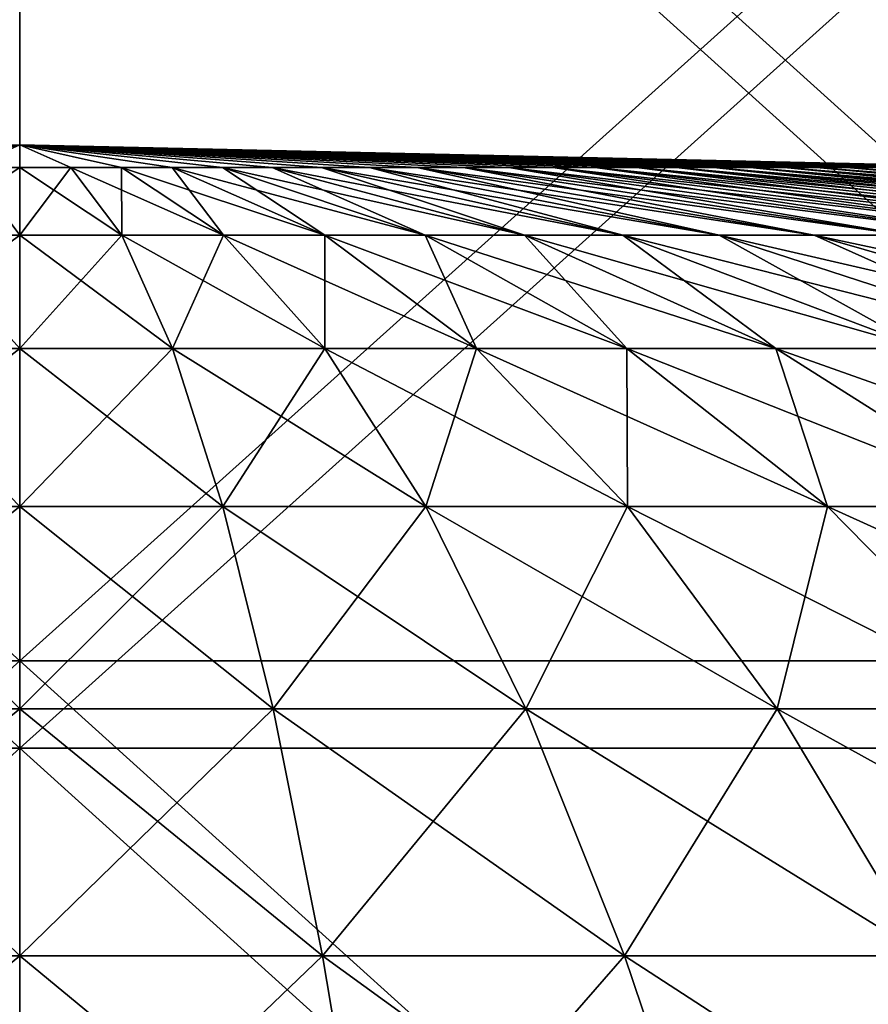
# Model space of a CAD drawing. Header units: millimetres. Extents: x -125 to 125, y 3898 to 4025.
# Tile 236 of 256: x 0 to 2.83, y 4006.53 to 4009.82. Entities that reach past the tile are written whole.
import ezdxf

# ---------------------------------------------------------------- set-up
doc = ezdxf.new("R2010")
doc.units = ezdxf.units.MM
doc.header["$LTSCALE"] = 2.2935
for name, color, linetype in [('2', 7, 'CONTINUOUS'), ('3', 7, 'CONTINUOUS'), ('4', 7, 'CONTINUOUS'), ('5', 7, 'CONTINUOUS'), ('6', 7, 'CONTINUOUS'), ('7', 7, 'CONTINUOUS')]:
    doc.layers.add(name, color=color, linetype=linetype)

msp = doc.modelspace()

# ---------------------------------------------------------------- linework, layer by layer
at = {"layer": '2', "color": 36, "linetype": 'Continuous', "true_color": 0x833d1e}
for points in [[(-4.8585, 4007.3854, 123.6573), (0, 4007.3854, 123.7527), (-4.8799, 4011.7709, 124.2022), (-4.8585, 4007.3854, 123.6573)], [(-4.8799, 4011.7709, 124.2022), (0, 4007.3854, 123.7527), (0, 4011.7709, 124.298), (-4.8799, 4011.7709, 124.2022)], [(0, 4007.3854, 123.7527), (4.8585, 4007.3854, 123.6573), (0, 4011.7709, 124.298), (0, 4007.3854, 123.7527)], [(0, 4011.7709, 124.298), (4.8585, 4007.3854, 123.6573), (4.8799, 4011.7709, 124.2022), (0, 4011.7709, 124.298)], [(-4.831, 4003.022, 122.9578), (0, 4003.022, 123.0527), (-4.8585, 4007.3854, 123.6573), (-4.831, 4003.022, 122.9578)], [(-4.8585, 4007.3854, 123.6573), (0, 4003.022, 123.0527), (0, 4007.3854, 123.7527), (-4.8585, 4007.3854, 123.6573)], [(0, 4003.022, 123.0527), (4.831, 4003.022, 122.9578), (0, 4007.3854, 123.7527), (0, 4003.022, 123.0527)], [(0, 4007.3854, 123.7527), (4.831, 4003.022, 122.9578), (4.8585, 4007.3854, 123.6573), (0, 4007.3854, 123.7527)]]:
    msp.add_3dface(points, dxfattribs=at)
at = {"layer": '3', "color": 36, "linetype": 'Continuous', "true_color": 0x833d1e}
for points in [[(0, 4011.7709, -124.298), (-4.8585, 4007.3854, -123.6573), (-4.8799, 4011.7709, -124.2022), (0, 4011.7709, -124.298)], [(0, 4007.3854, -123.7527), (-4.8585, 4007.3854, -123.6573), (0, 4011.7709, -124.298), (0, 4007.3854, -123.7527)], [(4.8585, 4007.3854, -123.6573), (0, 4007.3854, -123.7527), (4.8799, 4011.7709, -124.2022), (4.8585, 4007.3854, -123.6573)], [(4.8799, 4011.7709, -124.2022), (0, 4007.3854, -123.7527), (0, 4011.7709, -124.298), (4.8799, 4011.7709, -124.2022)], [(0, 4007.3854, -123.7527), (-4.831, 4003.022, -122.9578), (-4.8585, 4007.3854, -123.6573), (0, 4007.3854, -123.7527)], [(0, 4003.022, -123.0527), (-4.831, 4003.022, -122.9578), (0, 4007.3854, -123.7527), (0, 4003.022, -123.0527)], [(4.831, 4003.022, -122.9578), (0, 4003.022, -123.0527), (4.8585, 4007.3854, -123.6573), (4.831, 4003.022, -122.9578)], [(4.8585, 4007.3854, -123.6573), (0, 4003.022, -123.0527), (0, 4007.3854, -123.7527), (4.8585, 4007.3854, -123.6573)]]:
    msp.add_3dface(points, dxfattribs=at)
at = {"layer": '4', "color": 36, "linetype": 'Continuous', "true_color": 0x833d1e}
for points in [[(-4.7808, 4007.6769, -121.6801), (0, 4007.6769, -121.774), (-4.8019, 4011.9898, -122.2157), (-4.7808, 4007.6769, -121.6801)], [(-4.8019, 4011.9898, -122.2157), (0, 4007.6769, -121.774), (0, 4011.9898, -122.31), (-4.8019, 4011.9898, -122.2157)], [(0, 4007.6769, -121.774), (4.7808, 4007.6769, -121.6801), (0, 4011.9898, -122.31), (0, 4007.6769, -121.774)], [(0, 4011.9898, -122.31), (4.7808, 4007.6769, -121.6801), (4.8019, 4011.9898, -122.2157), (0, 4011.9898, -122.31)], [(-4.7538, 4003.3856, -120.9926), (0, 4003.3856, -121.086), (-4.7808, 4007.6769, -121.6801), (-4.7538, 4003.3856, -120.9926)], [(-4.7808, 4007.6769, -121.6801), (0, 4003.3856, -121.086), (0, 4007.6769, -121.774), (-4.7808, 4007.6769, -121.6801)], [(0, 4003.3856, -121.086), (4.7538, 4003.3856, -120.9926), (0, 4007.6769, -121.774), (0, 4003.3856, -121.086)], [(0, 4007.6769, -121.774), (4.7538, 4003.3856, -120.9926), (4.7808, 4007.6769, -121.6801), (0, 4007.6769, -121.774)]]:
    msp.add_3dface(points, dxfattribs=at)
at = {"layer": '5', "color": 36, "linetype": 'Continuous', "true_color": 0x833d1e}
for points in [[(0, 4011.9898, 122.31), (-4.7808, 4007.6769, 121.6801), (-4.8019, 4011.9898, 122.2157), (0, 4011.9898, 122.31)], [(0, 4007.6769, 121.774), (-4.7808, 4007.6769, 121.6801), (0, 4011.9898, 122.31), (0, 4007.6769, 121.774)], [(4.7808, 4007.6769, 121.6801), (0, 4007.6769, 121.774), (4.8019, 4011.9898, 122.2157), (4.7808, 4007.6769, 121.6801)], [(4.8019, 4011.9898, 122.2157), (0, 4007.6769, 121.774), (0, 4011.9898, 122.31), (4.8019, 4011.9898, 122.2157)], [(0, 4007.6769, 121.774), (-4.7538, 4003.3856, 120.9926), (-4.7808, 4007.6769, 121.6801), (0, 4007.6769, 121.774)], [(0, 4003.3856, 121.086), (-4.7538, 4003.3856, 120.9926), (0, 4007.6769, 121.774), (0, 4003.3856, 121.086)], [(4.7538, 4003.3856, 120.9926), (0, 4003.3856, 121.086), (4.7808, 4007.6769, 121.6801), (4.7538, 4003.3856, 120.9926)], [(4.7808, 4007.6769, 121.6801), (0, 4003.3856, 121.086), (0, 4007.6769, 121.774), (4.7808, 4007.6769, 121.6801)]]:
    msp.add_3dface(points, dxfattribs=at)
at = {"layer": '6', "color": 7, "linetype": 'Continuous', "true_color": 0xe0f2ff}
for points in [[(-3.3605, 4009.3245, 0.1704), (0, 4009.4), (-3.3649, 4009.3245), (-3.3605, 4009.3245, 0.1704)], [(-3.3476, 4009.3245, 0.3404), (0, 4009.4), (-3.3605, 4009.3245, 0.1704), (-3.3476, 4009.3245, 0.3404)], [(-3.3261, 4009.3245, 0.5095), (0, 4009.4), (-3.3476, 4009.3245, 0.3404), (-3.3261, 4009.3245, 0.5095)], [(-3.296, 4009.3245, 0.6773), (0, 4009.4), (-3.3261, 4009.3245, 0.5095), (-3.296, 4009.3245, 0.6773)], [(-3.2574, 4009.3245, 0.8434), (0, 4009.4), (-3.296, 4009.3245, 0.6773), (-3.2574, 4009.3245, 0.8434)], [(-3.2105, 4009.3245, 1.0073), (0, 4009.4), (-3.2574, 4009.3245, 0.8434), (-3.2105, 4009.3245, 1.0073)], [(-3.1554, 4009.3245, 1.1686), (0, 4009.4), (-3.2105, 4009.3245, 1.0073), (-3.1554, 4009.3245, 1.1686)], [(-3.0922, 4009.3245, 1.327), (0, 4009.4), (-3.1554, 4009.3245, 1.1686), (-3.0922, 4009.3245, 1.327)], [(-3.021, 4009.3245, 1.4819), (0, 4009.4), (-3.0922, 4009.3245, 1.327), (-3.021, 4009.3245, 1.4819)], [(-2.9421, 4009.3245, 1.633), (0, 4009.4), (-3.021, 4009.3245, 1.4819), (-2.9421, 4009.3245, 1.633)], [(-2.8556, 4009.3245, 1.7799), (0, 4009.4), (-2.9421, 4009.3245, 1.633), (-2.8556, 4009.3245, 1.7799)], [(-2.7618, 4009.3245, 1.9222), (0, 4009.4), (-2.8556, 4009.3245, 1.7799), (-2.7618, 4009.3245, 1.9222)], [(-2.6609, 4009.3245, 2.0597), (0, 4009.4), (-2.7618, 4009.3245, 1.9222), (-2.6609, 4009.3245, 2.0597)], [(-2.5531, 4009.3245, 2.1918), (0, 4009.4), (-2.6609, 4009.3245, 2.0597), (-2.5531, 4009.3245, 2.1918)], [(-2.4388, 4009.3245, 2.3183), (0, 4009.4), (-2.5531, 4009.3245, 2.1918), (-2.4388, 4009.3245, 2.3183)], [(-2.3183, 4009.3245, 2.4388), (0, 4009.4), (-2.4388, 4009.3245, 2.3183), (-2.3183, 4009.3245, 2.4388)], [(-2.1918, 4009.3245, 2.5531), (0, 4009.4), (-2.3183, 4009.3245, 2.4388), (-2.1918, 4009.3245, 2.5531)], [(-2.0597, 4009.3245, 2.6609), (0, 4009.4), (-2.1918, 4009.3245, 2.5531), (-2.0597, 4009.3245, 2.6609)], [(-1.9222, 4009.3245, 2.7618), (0, 4009.4), (-2.0597, 4009.3245, 2.6609), (-1.9222, 4009.3245, 2.7618)], [(-1.7799, 4009.3245, 2.8556), (0, 4009.4), (-1.9222, 4009.3245, 2.7618), (-1.7799, 4009.3245, 2.8556)], [(-1.633, 4009.3245, 2.9421), (0, 4009.4), (-1.7799, 4009.3245, 2.8556), (-1.633, 4009.3245, 2.9421)], [(-1.4819, 4009.3245, 3.021), (0, 4009.4), (-1.633, 4009.3245, 2.9421), (-1.4819, 4009.3245, 3.021)], [(-1.327, 4009.3245, 3.0922), (0, 4009.4), (-1.4819, 4009.3245, 3.021), (-1.327, 4009.3245, 3.0922)], [(-1.1686, 4009.3245, 3.1554), (0, 4009.4), (-1.327, 4009.3245, 3.0922), (-1.1686, 4009.3245, 3.1554)], [(-1.0073, 4009.3245, 3.2105), (0, 4009.4), (-1.1686, 4009.3245, 3.1554), (-1.0073, 4009.3245, 3.2105)], [(-0.8434, 4009.3245, 3.2574), (0, 4009.4), (-1.0073, 4009.3245, 3.2105), (-0.8434, 4009.3245, 3.2574)], [(-0.6773, 4009.3245, 3.296), (0, 4009.4), (-0.8434, 4009.3245, 3.2574), (-0.6773, 4009.3245, 3.296)], [(-0.5095, 4009.3245, 3.3261), (0, 4009.4), (-0.6773, 4009.3245, 3.296), (-0.5095, 4009.3245, 3.3261)], [(-0.3404, 4009.3245, 3.3476), (0, 4009.4), (-0.5095, 4009.3245, 3.3261), (-0.3404, 4009.3245, 3.3476)], [(-0.1704, 4009.3245, 3.3605), (0, 4009.4), (-0.3404, 4009.3245, 3.3476), (-0.1704, 4009.3245, 3.3605)], [(0, 4009.3245, 3.3649), (0, 4009.4), (-0.1704, 4009.3245, 3.3605), (0, 4009.3245, 3.3649)], [(3.3649, 4009.3245), (0, 4009.4), (3.3605, 4009.3245, 0.1704), (3.3649, 4009.3245)], [(3.3605, 4009.3245, 0.1704), (0, 4009.4), (3.3476, 4009.3245, 0.3404), (3.3605, 4009.3245, 0.1704)], [(3.3476, 4009.3245, 0.3404), (0, 4009.4), (3.3261, 4009.3245, 0.5095), (3.3476, 4009.3245, 0.3404)], [(3.3261, 4009.3245, 0.5095), (0, 4009.4), (3.296, 4009.3245, 0.6773), (3.3261, 4009.3245, 0.5095)], [(3.296, 4009.3245, 0.6773), (0, 4009.4), (3.2574, 4009.3245, 0.8434), (3.296, 4009.3245, 0.6773)], [(3.2574, 4009.3245, 0.8434), (0, 4009.4), (3.2105, 4009.3245, 1.0073), (3.2574, 4009.3245, 0.8434)], [(3.2105, 4009.3245, 1.0073), (0, 4009.4), (3.1554, 4009.3245, 1.1686), (3.2105, 4009.3245, 1.0073)], [(3.1554, 4009.3245, 1.1686), (0, 4009.4), (3.0922, 4009.3245, 1.327), (3.1554, 4009.3245, 1.1686)], [(3.0922, 4009.3245, 1.327), (0, 4009.4), (3.021, 4009.3245, 1.4819), (3.0922, 4009.3245, 1.327)], [(3.021, 4009.3245, 1.4819), (0, 4009.4), (2.9421, 4009.3245, 1.633), (3.021, 4009.3245, 1.4819)], [(2.9421, 4009.3245, 1.633), (0, 4009.4), (2.8556, 4009.3245, 1.7799), (2.9421, 4009.3245, 1.633)], [(2.8556, 4009.3245, 1.7799), (0, 4009.4), (2.7618, 4009.3245, 1.9222), (2.8556, 4009.3245, 1.7799)], [(2.7618, 4009.3245, 1.9222), (0, 4009.4), (2.6609, 4009.3245, 2.0597), (2.7618, 4009.3245, 1.9222)], [(2.6609, 4009.3245, 2.0597), (0, 4009.4), (2.5531, 4009.3245, 2.1918), (2.6609, 4009.3245, 2.0597)], [(2.5531, 4009.3245, 2.1918), (0, 4009.4), (2.4388, 4009.3245, 2.3183), (2.5531, 4009.3245, 2.1918)], [(2.4388, 4009.3245, 2.3183), (0, 4009.4), (2.3183, 4009.3245, 2.4388), (2.4388, 4009.3245, 2.3183)], [(2.3183, 4009.3245, 2.4388), (0, 4009.4), (2.1918, 4009.3245, 2.5531), (2.3183, 4009.3245, 2.4388)], [(2.1918, 4009.3245, 2.5531), (0, 4009.4), (2.0597, 4009.3245, 2.6609), (2.1918, 4009.3245, 2.5531)], [(2.0597, 4009.3245, 2.6609), (0, 4009.4), (1.9222, 4009.3245, 2.7618), (2.0597, 4009.3245, 2.6609)], [(1.9222, 4009.3245, 2.7618), (0, 4009.4), (1.7799, 4009.3245, 2.8556), (1.9222, 4009.3245, 2.7618)], [(1.7799, 4009.3245, 2.8556), (0, 4009.4), (1.633, 4009.3245, 2.9421), (1.7799, 4009.3245, 2.8556)], [(1.633, 4009.3245, 2.9421), (0, 4009.4), (1.4819, 4009.3245, 3.021), (1.633, 4009.3245, 2.9421)], [(1.4819, 4009.3245, 3.021), (0, 4009.4), (1.327, 4009.3245, 3.0922), (1.4819, 4009.3245, 3.021)], [(1.327, 4009.3245, 3.0922), (0, 4009.4), (1.1686, 4009.3245, 3.1554), (1.327, 4009.3245, 3.0922)], [(1.1686, 4009.3245, 3.1554), (0, 4009.4), (1.0073, 4009.3245, 3.2105), (1.1686, 4009.3245, 3.1554)], [(1.0073, 4009.3245, 3.2105), (0, 4009.4), (0.8434, 4009.3245, 3.2574), (1.0073, 4009.3245, 3.2105)], [(0.8434, 4009.3245, 3.2574), (0, 4009.4), (0.6773, 4009.3245, 3.296), (0.8434, 4009.3245, 3.2574)], [(0.6773, 4009.3245, 3.296), (0, 4009.4), (0.5095, 4009.3245, 3.3261), (0.6773, 4009.3245, 3.296)], [(0.5095, 4009.3245, 3.3261), (0, 4009.4), (0.3404, 4009.3245, 3.3476), (0.5095, 4009.3245, 3.3261)], [(0.3404, 4009.3245, 3.3476), (0, 4009.4), (0.1704, 4009.3245, 3.3605), (0.3404, 4009.3245, 3.3476)], [(0.1704, 4009.3245, 3.3605), (0, 4009.4), (0, 4009.3245, 3.3649), (0.1704, 4009.3245, 3.3605)], [(-0.1704, 4009.3245, 3.3605), (-0.3407, 4009.0978, 6.7177), (0, 4009.0978, 6.7263), (-0.1704, 4009.3245, 3.3605)], [(0, 4009.3245, 3.3649), (-0.1704, 4009.3245, 3.3605), (0, 4009.0978, 6.7263), (0, 4009.3245, 3.3649)], [(0.1704, 4009.3245, 3.3605), (0, 4009.3245, 3.3649), (0.3407, 4009.0978, 6.7177), (0.1704, 4009.3245, 3.3605)], [(0, 4009.3245, 3.3649), (0, 4009.0978, 6.7263), (0.3407, 4009.0978, 6.7177), (0, 4009.3245, 3.3649)], [(0.3404, 4009.3245, 3.3476), (0.1704, 4009.3245, 3.3605), (0.6805, 4009.0978, 6.6918), (0.3404, 4009.3245, 3.3476)], [(0.1704, 4009.3245, 3.3605), (0.3407, 4009.0978, 6.7177), (0.6805, 4009.0978, 6.6918), (0.1704, 4009.3245, 3.3605)], [(0.5095, 4009.3245, 3.3261), (0.3404, 4009.3245, 3.3476), (1.0185, 4009.0978, 6.6487), (0.5095, 4009.3245, 3.3261)], [(0.3404, 4009.3245, 3.3476), (0.6805, 4009.0978, 6.6918), (1.0185, 4009.0978, 6.6487), (0.3404, 4009.3245, 3.3476)], [(0.6773, 4009.3245, 3.296), (0.5095, 4009.3245, 3.3261), (1.354, 4009.0978, 6.5886), (0.6773, 4009.3245, 3.296)], [(0.5095, 4009.3245, 3.3261), (1.0185, 4009.0978, 6.6487), (1.354, 4009.0978, 6.5886), (0.5095, 4009.3245, 3.3261)], [(0.8434, 4009.3245, 3.2574), (0.6773, 4009.3245, 3.296), (1.686, 4009.0978, 6.5116), (0.8434, 4009.3245, 3.2574)], [(0.6773, 4009.3245, 3.296), (1.354, 4009.0978, 6.5886), (1.686, 4009.0978, 6.5116), (0.6773, 4009.3245, 3.296)], [(1.0073, 4009.3245, 3.2105), (0.8434, 4009.3245, 3.2574), (2.0136, 4009.0978, 6.4178), (1.0073, 4009.3245, 3.2105)], [(0.8434, 4009.3245, 3.2574), (1.686, 4009.0978, 6.5116), (2.0136, 4009.0978, 6.4178), (0.8434, 4009.3245, 3.2574)], [(1.1686, 4009.3245, 3.1554), (1.0073, 4009.3245, 3.2105), (2.3361, 4009.0978, 6.3076), (1.1686, 4009.3245, 3.1554)], [(1.0073, 4009.3245, 3.2105), (2.0136, 4009.0978, 6.4178), (2.3361, 4009.0978, 6.3076), (1.0073, 4009.3245, 3.2105)], [(1.327, 4009.3245, 3.0922), (1.1686, 4009.3245, 3.1554), (2.6526, 4009.0978, 6.1812), (1.327, 4009.3245, 3.0922)], [(1.1686, 4009.3245, 3.1554), (2.3361, 4009.0978, 6.3076), (2.6526, 4009.0978, 6.1812), (1.1686, 4009.3245, 3.1554)], [(1.4819, 4009.3245, 3.021), (1.327, 4009.3245, 3.0922), (2.9622, 4009.0978, 6.0389), (1.4819, 4009.3245, 3.021)], [(1.327, 4009.3245, 3.0922), (2.6526, 4009.0978, 6.1812), (2.9622, 4009.0978, 6.0389), (1.327, 4009.3245, 3.0922)], [(1.633, 4009.3245, 2.9421), (1.4819, 4009.3245, 3.021), (3.2643, 4009.0978, 5.8811), (1.633, 4009.3245, 2.9421)], [(1.4819, 4009.3245, 3.021), (2.9622, 4009.0978, 6.0389), (3.2643, 4009.0978, 5.8811), (1.4819, 4009.3245, 3.021)], [(1.7799, 4009.3245, 2.8556), (1.633, 4009.3245, 2.9421), (3.558, 4009.0978, 5.7082), (1.7799, 4009.3245, 2.8556)], [(1.633, 4009.3245, 2.9421), (3.2643, 4009.0978, 5.8811), (3.558, 4009.0978, 5.7082), (1.633, 4009.3245, 2.9421)], [(1.9222, 4009.3245, 2.7618), (1.7799, 4009.3245, 2.8556), (3.8425, 4009.0978, 5.5207), (1.9222, 4009.3245, 2.7618)], [(1.7799, 4009.3245, 2.8556), (3.558, 4009.0978, 5.7082), (3.8425, 4009.0978, 5.5207), (1.7799, 4009.3245, 2.8556)], [(2.0597, 4009.3245, 2.6609), (1.9222, 4009.3245, 2.7618), (4.1172, 4009.0978, 5.319), (2.0597, 4009.3245, 2.6609)], [(1.9222, 4009.3245, 2.7618), (3.8425, 4009.0978, 5.5207), (4.1172, 4009.0978, 5.319), (1.9222, 4009.3245, 2.7618)], [(2.1918, 4009.3245, 2.5531), (2.0597, 4009.3245, 2.6609), (4.3813, 4009.0978, 5.1036), (2.1918, 4009.3245, 2.5531)], [(2.0597, 4009.3245, 2.6609), (4.1172, 4009.0978, 5.319), (4.3813, 4009.0978, 5.1036), (2.0597, 4009.3245, 2.6609)], [(2.3183, 4009.3245, 2.4388), (2.1918, 4009.3245, 2.5531), (4.6342, 4009.0978, 4.8752), (2.3183, 4009.3245, 2.4388)], [(2.1918, 4009.3245, 2.5531), (4.3813, 4009.0978, 5.1036), (4.6342, 4009.0978, 4.8752), (2.1918, 4009.3245, 2.5531)], [(2.4388, 4009.3245, 2.3183), (2.3183, 4009.3245, 2.4388), (4.8752, 4009.0978, 4.6342), (2.4388, 4009.3245, 2.3183)], [(2.3183, 4009.3245, 2.4388), (4.6342, 4009.0978, 4.8752), (4.8752, 4009.0978, 4.6342), (2.3183, 4009.3245, 2.4388)], [(2.5531, 4009.3245, 2.1918), (2.4388, 4009.3245, 2.3183), (5.1036, 4009.0978, 4.3813), (2.5531, 4009.3245, 2.1918)], [(2.4388, 4009.3245, 2.3183), (4.8752, 4009.0978, 4.6342), (5.1036, 4009.0978, 4.3813), (2.4388, 4009.3245, 2.3183)], [(2.6609, 4009.3245, 2.0597), (2.5531, 4009.3245, 2.1918), (5.319, 4009.0978, 4.1172), (2.6609, 4009.3245, 2.0597)], [(2.5531, 4009.3245, 2.1918), (5.1036, 4009.0978, 4.3813), (5.319, 4009.0978, 4.1172), (2.5531, 4009.3245, 2.1918)], [(2.7618, 4009.3245, 1.9222), (2.6609, 4009.3245, 2.0597), (5.5207, 4009.0978, 3.8425), (2.7618, 4009.3245, 1.9222)], [(2.6609, 4009.3245, 2.0597), (5.319, 4009.0978, 4.1172), (5.5207, 4009.0978, 3.8425), (2.6609, 4009.3245, 2.0597)], [(2.8556, 4009.3245, 1.7799), (2.7618, 4009.3245, 1.9222), (5.7082, 4009.0978, 3.558), (2.8556, 4009.3245, 1.7799)], [(2.7618, 4009.3245, 1.9222), (5.5207, 4009.0978, 3.8425), (5.7082, 4009.0978, 3.558), (2.7618, 4009.3245, 1.9222)], [(-0.5102, 4008.7203, 10.0612), (0, 4008.7203, 10.0742), (-0.3407, 4009.0978, 6.7177), (-0.5102, 4008.7203, 10.0612)], [(-0.3407, 4009.0978, 6.7177), (0, 4008.7203, 10.0742), (0, 4009.0978, 6.7263), (-0.3407, 4009.0978, 6.7177)], [(0, 4008.7203, 10.0742), (0.5102, 4008.7203, 10.0612), (0, 4009.0978, 6.7263), (0, 4008.7203, 10.0742)], [(0, 4009.0978, 6.7263), (0.5102, 4008.7203, 10.0612), (0.3407, 4009.0978, 6.7177), (0, 4009.0978, 6.7263)], [(0.5102, 4008.7203, 10.0612), (1.0192, 4008.7203, 10.0225), (0.3407, 4009.0978, 6.7177), (0.5102, 4008.7203, 10.0612)], [(0.3407, 4009.0978, 6.7177), (1.0192, 4008.7203, 10.0225), (0.6805, 4009.0978, 6.6918), (0.3407, 4009.0978, 6.7177)], [(1.0192, 4008.7203, 10.0225), (1.5255, 4008.7203, 9.958), (0.6805, 4009.0978, 6.6918), (1.0192, 4008.7203, 10.0225)], [(0.6805, 4009.0978, 6.6918), (1.5255, 4008.7203, 9.958), (1.0185, 4009.0978, 6.6487), (0.6805, 4009.0978, 6.6918)], [(1.5255, 4008.7203, 9.958), (2.0279, 4008.7203, 9.8679), (1.0185, 4009.0978, 6.6487), (1.5255, 4008.7203, 9.958)], [(1.0185, 4009.0978, 6.6487), (2.0279, 4008.7203, 9.8679), (1.354, 4009.0978, 6.5886), (1.0185, 4009.0978, 6.6487)], [(2.0279, 4008.7203, 9.8679), (2.5251, 4008.7203, 9.7526), (1.354, 4009.0978, 6.5886), (2.0279, 4008.7203, 9.8679)], [(1.354, 4009.0978, 6.5886), (2.5251, 4008.7203, 9.7526), (1.686, 4009.0978, 6.5116), (1.354, 4009.0978, 6.5886)], [(2.5251, 4008.7203, 9.7526), (3.0158, 4008.7203, 9.6122), (1.686, 4009.0978, 6.5116), (2.5251, 4008.7203, 9.7526)], [(1.686, 4009.0978, 6.5116), (3.0158, 4008.7203, 9.6122), (2.0136, 4009.0978, 6.4178), (1.686, 4009.0978, 6.5116)], [(3.0158, 4008.7203, 9.6122), (3.4988, 4008.7203, 9.4471), (2.0136, 4009.0978, 6.4178), (3.0158, 4008.7203, 9.6122)], [(2.0136, 4009.0978, 6.4178), (3.4988, 4008.7203, 9.4471), (2.3361, 4009.0978, 6.3076), (2.0136, 4009.0978, 6.4178)], [(3.4988, 4008.7203, 9.4471), (3.9728, 4008.7203, 9.2577), (2.3361, 4009.0978, 6.3076), (3.4988, 4008.7203, 9.4471)], [(2.3361, 4009.0978, 6.3076), (3.9728, 4008.7203, 9.2577), (2.6526, 4009.0978, 6.1812), (2.3361, 4009.0978, 6.3076)], [(3.9728, 4008.7203, 9.2577), (4.4366, 4008.7203, 9.0446), (2.6526, 4009.0978, 6.1812), (3.9728, 4008.7203, 9.2577)], [(2.6526, 4009.0978, 6.1812), (4.4366, 4008.7203, 9.0446), (2.9622, 4009.0978, 6.0389), (2.6526, 4009.0978, 6.1812)], [(-0.6788, 4008.1929, 13.3845), (0, 4008.1929, 13.4017), (-0.5102, 4008.7203, 10.0612), (-0.6788, 4008.1929, 13.3845)], [(-0.5102, 4008.7203, 10.0612), (0, 4008.1929, 13.4017), (0, 4008.7203, 10.0742), (-0.5102, 4008.7203, 10.0612)], [(0, 4008.1929, 13.4017), (0.6788, 4008.1929, 13.3845), (0, 4008.7203, 10.0742), (0, 4008.1929, 13.4017)], [(0, 4008.7203, 10.0742), (0.6788, 4008.1929, 13.3845), (0.5102, 4008.7203, 10.0612), (0, 4008.7203, 10.0742)], [(0.6788, 4008.1929, 13.3845), (1.3558, 4008.1929, 13.3329), (0.5102, 4008.7203, 10.0612), (0.6788, 4008.1929, 13.3845)], [(0.5102, 4008.7203, 10.0612), (1.3558, 4008.1929, 13.3329), (1.0192, 4008.7203, 10.0225), (0.5102, 4008.7203, 10.0612)], [(1.3558, 4008.1929, 13.3329), (2.0294, 4008.1929, 13.2472), (1.0192, 4008.7203, 10.0225), (1.3558, 4008.1929, 13.3329)], [(1.0192, 4008.7203, 10.0225), (2.0294, 4008.1929, 13.2472), (1.5255, 4008.7203, 9.958), (1.0192, 4008.7203, 10.0225)], [(2.0294, 4008.1929, 13.2472), (2.6977, 4008.1929, 13.1274), (1.5255, 4008.7203, 9.958), (2.0294, 4008.1929, 13.2472)], [(1.5255, 4008.7203, 9.958), (2.6977, 4008.1929, 13.1274), (2.0279, 4008.7203, 9.8679), (1.5255, 4008.7203, 9.958)], [(2.6977, 4008.1929, 13.1274), (3.3592, 4008.1929, 12.9739), (2.0279, 4008.7203, 9.8679), (2.6977, 4008.1929, 13.1274)], [(2.0279, 4008.7203, 9.8679), (3.3592, 4008.1929, 12.9739), (2.5251, 4008.7203, 9.7526), (2.0279, 4008.7203, 9.8679)], [(3.3592, 4008.1929, 12.9739), (4.012, 4008.1929, 12.7871), (2.5251, 4008.7203, 9.7526), (3.3592, 4008.1929, 12.9739)], [(2.5251, 4008.7203, 9.7526), (4.012, 4008.1929, 12.7871), (3.0158, 4008.7203, 9.6122), (2.5251, 4008.7203, 9.7526)], [(-0.846, 4007.5166, 16.6808), (0, 4007.5166, 16.7022), (-0.6788, 4008.1929, 13.3845), (-0.846, 4007.5166, 16.6808)], [(-0.6788, 4008.1929, 13.3845), (0, 4007.5166, 16.7022), (0, 4008.1929, 13.4017), (-0.6788, 4008.1929, 13.3845)], [(0, 4007.5166, 16.7022), (0.846, 4007.5166, 16.6808), (0, 4008.1929, 13.4017), (0, 4007.5166, 16.7022)], [(0, 4008.1929, 13.4017), (0.846, 4007.5166, 16.6808), (0.6788, 4008.1929, 13.3845), (0, 4008.1929, 13.4017)], [(0.846, 4007.5166, 16.6808), (1.6897, 4007.5166, 16.6165), (0.6788, 4008.1929, 13.3845), (0.846, 4007.5166, 16.6808)], [(0.6788, 4008.1929, 13.3845), (1.6897, 4007.5166, 16.6165), (1.3558, 4008.1929, 13.3329), (0.6788, 4008.1929, 13.3845)], [(1.6897, 4007.5166, 16.6165), (2.5292, 4007.5166, 16.5096), (1.3558, 4008.1929, 13.3329), (1.6897, 4007.5166, 16.6165)], [(1.3558, 4008.1929, 13.3329), (2.5292, 4007.5166, 16.5096), (2.0294, 4008.1929, 13.2472), (1.3558, 4008.1929, 13.3329)], [(2.5292, 4007.5166, 16.5096), (3.3621, 4007.5166, 16.3603), (2.0294, 4008.1929, 13.2472), (2.5292, 4007.5166, 16.5096)], [(2.0294, 4008.1929, 13.2472), (3.3621, 4007.5166, 16.3603), (2.6977, 4008.1929, 13.1274), (2.0294, 4008.1929, 13.2472)], [(3.3621, 4007.5166, 16.3603), (4.1864, 4007.5166, 16.169), (2.6977, 4008.1929, 13.1274), (3.3621, 4007.5166, 16.3603)], [(2.6977, 4008.1929, 13.1274), (4.1864, 4007.5166, 16.169), (3.3592, 4008.1929, 12.9739), (2.6977, 4008.1929, 13.1274)], [(-1.0114, 4006.6927, 19.9434), (0, 4006.6927, 19.969), (-0.846, 4007.5166, 16.6808), (-1.0114, 4006.6927, 19.9434)], [(-0.846, 4007.5166, 16.6808), (0, 4006.6927, 19.969), (0, 4007.5166, 16.7022), (-0.846, 4007.5166, 16.6808)], [(0, 4006.6927, 19.969), (1.0114, 4006.6927, 19.9434), (0, 4007.5166, 16.7022), (0, 4006.6927, 19.969)], [(0, 4007.5166, 16.7022), (1.0114, 4006.6927, 19.9434), (0.846, 4007.5166, 16.6808), (0, 4007.5166, 16.7022)], [(1.0114, 4006.6927, 19.9434), (2.0202, 4006.6927, 19.8665), (0.846, 4007.5166, 16.6808), (1.0114, 4006.6927, 19.9434)], [(0.846, 4007.5166, 16.6808), (2.0202, 4006.6927, 19.8665), (1.6897, 4007.5166, 16.6165), (0.846, 4007.5166, 16.6808)], [(2.0202, 4006.6927, 19.8665), (3.0239, 4006.6927, 19.7387), (1.6897, 4007.5166, 16.6165), (2.0202, 4006.6927, 19.8665)], [(1.6897, 4007.5166, 16.6165), (3.0239, 4006.6927, 19.7387), (2.5292, 4007.5166, 16.5096), (1.6897, 4007.5166, 16.6165)], [(3.0239, 4006.6927, 19.7387), (4.0197, 4006.6927, 19.5602), (2.5292, 4007.5166, 16.5096), (3.0239, 4006.6927, 19.7387)], [(2.5292, 4007.5166, 16.5096), (4.0197, 4006.6927, 19.5602), (3.3621, 4007.5166, 16.3603), (2.5292, 4007.5166, 16.5096)], [(-1.1748, 4005.723, 23.1657), (0, 4005.723, 23.1955), (-1.0114, 4006.6927, 19.9434), (-1.1748, 4005.723, 23.1657)], [(-1.0114, 4006.6927, 19.9434), (0, 4005.723, 23.1955), (0, 4006.6927, 19.969), (-1.0114, 4006.6927, 19.9434)], [(0, 4005.723, 23.1955), (1.1748, 4005.723, 23.1657), (0, 4006.6927, 19.969), (0, 4005.723, 23.1955)], [(0, 4006.6927, 19.969), (1.1748, 4005.723, 23.1657), (1.0114, 4006.6927, 19.9434), (0, 4006.6927, 19.969)], [(1.1748, 4005.723, 23.1657), (2.3466, 4005.723, 23.0765), (1.0114, 4006.6927, 19.9434), (1.1748, 4005.723, 23.1657)], [(1.0114, 4006.6927, 19.9434), (2.3466, 4005.723, 23.0765), (2.0202, 4006.6927, 19.8665), (1.0114, 4006.6927, 19.9434)], [(2.3466, 4005.723, 23.0765), (3.5124, 4005.723, 22.928), (2.0202, 4006.6927, 19.8665), (2.3466, 4005.723, 23.0765)], [(2.0202, 4006.6927, 19.8665), (3.5124, 4005.723, 22.928), (3.0239, 4006.6927, 19.7387), (2.0202, 4006.6927, 19.8665)]]:
    msp.add_3dface(points, dxfattribs=at)
at = {"layer": '7', "color": 7, "linetype": 'Continuous', "true_color": 0xe0f2ff}
for points in [[(-3.3649, 4009.3245), (0, 4009.4), (-3.3605, 4009.3245, -0.1704), (-3.3649, 4009.3245)], [(0, 4009.4), (-3.3476, 4009.3245, -0.3404), (-3.3605, 4009.3245, -0.1704), (0, 4009.4)], [(0, 4009.4), (-3.3261, 4009.3245, -0.5095), (-3.3476, 4009.3245, -0.3404), (0, 4009.4)], [(0, 4009.4), (-3.296, 4009.3245, -0.6773), (-3.3261, 4009.3245, -0.5095), (0, 4009.4)], [(0, 4009.4), (-3.2574, 4009.3245, -0.8434), (-3.296, 4009.3245, -0.6773), (0, 4009.4)], [(0, 4009.4), (-3.2105, 4009.3245, -1.0073), (-3.2574, 4009.3245, -0.8434), (0, 4009.4)], [(0, 4009.4), (-3.1554, 4009.3245, -1.1686), (-3.2105, 4009.3245, -1.0073), (0, 4009.4)], [(0, 4009.4), (-3.0922, 4009.3245, -1.327), (-3.1554, 4009.3245, -1.1686), (0, 4009.4)], [(0, 4009.4), (-3.021, 4009.3245, -1.4819), (-3.0922, 4009.3245, -1.327), (0, 4009.4)], [(0, 4009.4), (-2.9421, 4009.3245, -1.633), (-3.021, 4009.3245, -1.4819), (0, 4009.4)], [(0, 4009.4), (-2.8556, 4009.3245, -1.7799), (-2.9421, 4009.3245, -1.633), (0, 4009.4)], [(0, 4009.4), (-2.7618, 4009.3245, -1.9222), (-2.8556, 4009.3245, -1.7799), (0, 4009.4)], [(0, 4009.4), (-2.6609, 4009.3245, -2.0597), (-2.7618, 4009.3245, -1.9222), (0, 4009.4)], [(0, 4009.4), (-2.5531, 4009.3245, -2.1918), (-2.6609, 4009.3245, -2.0597), (0, 4009.4)], [(0, 4009.4), (-2.4388, 4009.3245, -2.3183), (-2.5531, 4009.3245, -2.1918), (0, 4009.4)], [(0, 4009.4), (-2.3183, 4009.3245, -2.4388), (-2.4388, 4009.3245, -2.3183), (0, 4009.4)], [(0, 4009.4), (-2.1918, 4009.3245, -2.5531), (-2.3183, 4009.3245, -2.4388), (0, 4009.4)], [(0, 4009.4), (-2.0597, 4009.3245, -2.6609), (-2.1918, 4009.3245, -2.5531), (0, 4009.4)], [(0, 4009.4), (-1.9222, 4009.3245, -2.7618), (-2.0597, 4009.3245, -2.6609), (0, 4009.4)], [(0, 4009.4), (-1.7799, 4009.3245, -2.8556), (-1.9222, 4009.3245, -2.7618), (0, 4009.4)], [(0, 4009.4), (-1.633, 4009.3245, -2.9421), (-1.7799, 4009.3245, -2.8556), (0, 4009.4)], [(0, 4009.4), (-1.4819, 4009.3245, -3.021), (-1.633, 4009.3245, -2.9421), (0, 4009.4)], [(0, 4009.4), (-1.327, 4009.3245, -3.0922), (-1.4819, 4009.3245, -3.021), (0, 4009.4)], [(0, 4009.4), (-1.1686, 4009.3245, -3.1554), (-1.327, 4009.3245, -3.0922), (0, 4009.4)], [(0, 4009.4), (-1.0073, 4009.3245, -3.2105), (-1.1686, 4009.3245, -3.1554), (0, 4009.4)], [(0, 4009.4), (-0.8434, 4009.3245, -3.2574), (-1.0073, 4009.3245, -3.2105), (0, 4009.4)], [(0, 4009.4), (-0.6773, 4009.3245, -3.296), (-0.8434, 4009.3245, -3.2574), (0, 4009.4)], [(0, 4009.4), (-0.5095, 4009.3245, -3.3261), (-0.6773, 4009.3245, -3.296), (0, 4009.4)], [(0, 4009.4), (-0.3404, 4009.3245, -3.3476), (-0.5095, 4009.3245, -3.3261), (0, 4009.4)], [(0, 4009.4), (-0.1704, 4009.3245, -3.3605), (-0.3404, 4009.3245, -3.3476), (0, 4009.4)], [(0, 4009.4), (0, 4009.3245, -3.3649), (-0.1704, 4009.3245, -3.3605), (0, 4009.4)], [(0, 4009.4), (3.3649, 4009.3245), (3.3605, 4009.3245, -0.1704), (0, 4009.4)], [(0, 4009.4), (3.3605, 4009.3245, -0.1704), (3.3476, 4009.3245, -0.3404), (0, 4009.4)], [(0, 4009.4), (3.3476, 4009.3245, -0.3404), (3.3261, 4009.3245, -0.5095), (0, 4009.4)], [(0, 4009.4), (3.3261, 4009.3245, -0.5095), (3.296, 4009.3245, -0.6773), (0, 4009.4)], [(0, 4009.4), (3.296, 4009.3245, -0.6773), (3.2574, 4009.3245, -0.8434), (0, 4009.4)], [(0, 4009.4), (3.2574, 4009.3245, -0.8434), (3.2105, 4009.3245, -1.0073), (0, 4009.4)], [(0, 4009.4), (3.2105, 4009.3245, -1.0073), (3.1554, 4009.3245, -1.1686), (0, 4009.4)], [(0, 4009.4), (3.1554, 4009.3245, -1.1686), (3.0922, 4009.3245, -1.327), (0, 4009.4)], [(0, 4009.4), (3.0922, 4009.3245, -1.327), (3.021, 4009.3245, -1.4819), (0, 4009.4)], [(0, 4009.4), (3.021, 4009.3245, -1.4819), (2.9421, 4009.3245, -1.633), (0, 4009.4)], [(0, 4009.4), (2.9421, 4009.3245, -1.633), (2.8556, 4009.3245, -1.7799), (0, 4009.4)], [(0, 4009.4), (2.8556, 4009.3245, -1.7799), (2.7618, 4009.3245, -1.9222), (0, 4009.4)], [(0, 4009.4), (2.7618, 4009.3245, -1.9222), (2.6609, 4009.3245, -2.0597), (0, 4009.4)], [(0, 4009.4), (2.6609, 4009.3245, -2.0597), (2.5531, 4009.3245, -2.1918), (0, 4009.4)], [(0, 4009.4), (2.5531, 4009.3245, -2.1918), (2.4388, 4009.3245, -2.3183), (0, 4009.4)], [(0, 4009.4), (2.4388, 4009.3245, -2.3183), (2.3183, 4009.3245, -2.4388), (0, 4009.4)], [(0, 4009.4), (2.3183, 4009.3245, -2.4388), (2.1918, 4009.3245, -2.5531), (0, 4009.4)], [(0, 4009.4), (2.1918, 4009.3245, -2.5531), (2.0597, 4009.3245, -2.6609), (0, 4009.4)], [(0, 4009.4), (2.0597, 4009.3245, -2.6609), (1.9222, 4009.3245, -2.7618), (0, 4009.4)], [(0, 4009.4), (1.9222, 4009.3245, -2.7618), (1.7799, 4009.3245, -2.8556), (0, 4009.4)], [(0, 4009.4), (1.7799, 4009.3245, -2.8556), (1.633, 4009.3245, -2.9421), (0, 4009.4)], [(0, 4009.4), (1.633, 4009.3245, -2.9421), (1.4819, 4009.3245, -3.021), (0, 4009.4)], [(0, 4009.4), (1.4819, 4009.3245, -3.021), (1.327, 4009.3245, -3.0922), (0, 4009.4)], [(0, 4009.4), (1.327, 4009.3245, -3.0922), (1.1686, 4009.3245, -3.1554), (0, 4009.4)], [(0, 4009.4), (1.1686, 4009.3245, -3.1554), (1.0073, 4009.3245, -3.2105), (0, 4009.4)], [(0, 4009.4), (1.0073, 4009.3245, -3.2105), (0.8434, 4009.3245, -3.2574), (0, 4009.4)], [(0, 4009.4), (0.8434, 4009.3245, -3.2574), (0.6773, 4009.3245, -3.296), (0, 4009.4)], [(0, 4009.4), (0.6773, 4009.3245, -3.296), (0.5095, 4009.3245, -3.3261), (0, 4009.4)], [(0, 4009.4), (0.5095, 4009.3245, -3.3261), (0.3404, 4009.3245, -3.3476), (0, 4009.4)], [(0, 4009.4), (0.3404, 4009.3245, -3.3476), (0.1704, 4009.3245, -3.3605), (0, 4009.4)], [(0, 4009.4), (0.1704, 4009.3245, -3.3605), (0, 4009.3245, -3.3649), (0, 4009.4)], [(0, 4009.0978, -6.7263), (-0.3407, 4009.0978, -6.7177), (0, 4009.3245, -3.3649), (0, 4009.0978, -6.7263)], [(0, 4009.3245, -3.3649), (-0.3407, 4009.0978, -6.7177), (-0.1704, 4009.3245, -3.3605), (0, 4009.3245, -3.3649)], [(0.3407, 4009.0978, -6.7177), (0, 4009.0978, -6.7263), (0.1704, 4009.3245, -3.3605), (0.3407, 4009.0978, -6.7177)], [(0.1704, 4009.3245, -3.3605), (0, 4009.0978, -6.7263), (0, 4009.3245, -3.3649), (0.1704, 4009.3245, -3.3605)], [(0.3404, 4009.3245, -3.3476), (0.3407, 4009.0978, -6.7177), (0.1704, 4009.3245, -3.3605), (0.3404, 4009.3245, -3.3476)], [(0.6805, 4009.0978, -6.6918), (0.3407, 4009.0978, -6.7177), (0.3404, 4009.3245, -3.3476), (0.6805, 4009.0978, -6.6918)], [(0.5095, 4009.3245, -3.3261), (0.6805, 4009.0978, -6.6918), (0.3404, 4009.3245, -3.3476), (0.5095, 4009.3245, -3.3261)], [(1.0185, 4009.0978, -6.6487), (0.6805, 4009.0978, -6.6918), (0.5095, 4009.3245, -3.3261), (1.0185, 4009.0978, -6.6487)], [(0.6773, 4009.3245, -3.296), (1.0185, 4009.0978, -6.6487), (0.5095, 4009.3245, -3.3261), (0.6773, 4009.3245, -3.296)], [(1.354, 4009.0978, -6.5886), (1.0185, 4009.0978, -6.6487), (0.6773, 4009.3245, -3.296), (1.354, 4009.0978, -6.5886)], [(0.8434, 4009.3245, -3.2574), (1.354, 4009.0978, -6.5886), (0.6773, 4009.3245, -3.296), (0.8434, 4009.3245, -3.2574)], [(1.686, 4009.0978, -6.5116), (1.354, 4009.0978, -6.5886), (0.8434, 4009.3245, -3.2574), (1.686, 4009.0978, -6.5116)], [(1.0073, 4009.3245, -3.2105), (1.686, 4009.0978, -6.5116), (0.8434, 4009.3245, -3.2574), (1.0073, 4009.3245, -3.2105)], [(2.0136, 4009.0978, -6.4178), (1.686, 4009.0978, -6.5116), (1.0073, 4009.3245, -3.2105), (2.0136, 4009.0978, -6.4178)], [(1.1686, 4009.3245, -3.1554), (2.0136, 4009.0978, -6.4178), (1.0073, 4009.3245, -3.2105), (1.1686, 4009.3245, -3.1554)], [(2.3361, 4009.0978, -6.3076), (2.0136, 4009.0978, -6.4178), (1.1686, 4009.3245, -3.1554), (2.3361, 4009.0978, -6.3076)], [(1.327, 4009.3245, -3.0922), (2.3361, 4009.0978, -6.3076), (1.1686, 4009.3245, -3.1554), (1.327, 4009.3245, -3.0922)], [(2.6526, 4009.0978, -6.1812), (2.3361, 4009.0978, -6.3076), (1.327, 4009.3245, -3.0922), (2.6526, 4009.0978, -6.1812)], [(1.4819, 4009.3245, -3.021), (2.6526, 4009.0978, -6.1812), (1.327, 4009.3245, -3.0922), (1.4819, 4009.3245, -3.021)], [(2.9622, 4009.0978, -6.0389), (2.6526, 4009.0978, -6.1812), (1.4819, 4009.3245, -3.021), (2.9622, 4009.0978, -6.0389)], [(1.633, 4009.3245, -2.9421), (2.9622, 4009.0978, -6.0389), (1.4819, 4009.3245, -3.021), (1.633, 4009.3245, -2.9421)], [(3.2643, 4009.0978, -5.8811), (2.9622, 4009.0978, -6.0389), (1.633, 4009.3245, -2.9421), (3.2643, 4009.0978, -5.8811)], [(1.7799, 4009.3245, -2.8556), (3.2643, 4009.0978, -5.8811), (1.633, 4009.3245, -2.9421), (1.7799, 4009.3245, -2.8556)], [(3.558, 4009.0978, -5.7082), (3.2643, 4009.0978, -5.8811), (1.7799, 4009.3245, -2.8556), (3.558, 4009.0978, -5.7082)], [(1.9222, 4009.3245, -2.7618), (3.558, 4009.0978, -5.7082), (1.7799, 4009.3245, -2.8556), (1.9222, 4009.3245, -2.7618)], [(3.8425, 4009.0978, -5.5207), (3.558, 4009.0978, -5.7082), (1.9222, 4009.3245, -2.7618), (3.8425, 4009.0978, -5.5207)], [(2.0597, 4009.3245, -2.6609), (3.8425, 4009.0978, -5.5207), (1.9222, 4009.3245, -2.7618), (2.0597, 4009.3245, -2.6609)], [(4.1172, 4009.0978, -5.319), (3.8425, 4009.0978, -5.5207), (2.0597, 4009.3245, -2.6609), (4.1172, 4009.0978, -5.319)], [(2.1918, 4009.3245, -2.5531), (4.1172, 4009.0978, -5.319), (2.0597, 4009.3245, -2.6609), (2.1918, 4009.3245, -2.5531)], [(4.3813, 4009.0978, -5.1036), (4.1172, 4009.0978, -5.319), (2.1918, 4009.3245, -2.5531), (4.3813, 4009.0978, -5.1036)], [(2.3183, 4009.3245, -2.4388), (4.3813, 4009.0978, -5.1036), (2.1918, 4009.3245, -2.5531), (2.3183, 4009.3245, -2.4388)], [(4.6342, 4009.0978, -4.8752), (4.3813, 4009.0978, -5.1036), (2.3183, 4009.3245, -2.4388), (4.6342, 4009.0978, -4.8752)], [(2.4388, 4009.3245, -2.3183), (4.6342, 4009.0978, -4.8752), (2.3183, 4009.3245, -2.4388), (2.4388, 4009.3245, -2.3183)], [(4.8752, 4009.0978, -4.6342), (4.6342, 4009.0978, -4.8752), (2.4388, 4009.3245, -2.3183), (4.8752, 4009.0978, -4.6342)], [(2.5531, 4009.3245, -2.1918), (4.8752, 4009.0978, -4.6342), (2.4388, 4009.3245, -2.3183), (2.5531, 4009.3245, -2.1918)], [(5.1036, 4009.0978, -4.3813), (4.8752, 4009.0978, -4.6342), (2.5531, 4009.3245, -2.1918), (5.1036, 4009.0978, -4.3813)], [(2.6609, 4009.3245, -2.0597), (5.1036, 4009.0978, -4.3813), (2.5531, 4009.3245, -2.1918), (2.6609, 4009.3245, -2.0597)], [(5.319, 4009.0978, -4.1172), (5.1036, 4009.0978, -4.3813), (2.6609, 4009.3245, -2.0597), (5.319, 4009.0978, -4.1172)], [(2.7618, 4009.3245, -1.9222), (5.319, 4009.0978, -4.1172), (2.6609, 4009.3245, -2.0597), (2.7618, 4009.3245, -1.9222)], [(5.5207, 4009.0978, -3.8425), (5.319, 4009.0978, -4.1172), (2.7618, 4009.3245, -1.9222), (5.5207, 4009.0978, -3.8425)], [(2.8556, 4009.3245, -1.7799), (5.5207, 4009.0978, -3.8425), (2.7618, 4009.3245, -1.9222), (2.8556, 4009.3245, -1.7799)], [(0, 4008.7203, -10.0742), (-0.5102, 4008.7203, -10.0612), (0, 4009.0978, -6.7263), (0, 4008.7203, -10.0742)], [(0, 4009.0978, -6.7263), (-0.5102, 4008.7203, -10.0612), (-0.3407, 4009.0978, -6.7177), (0, 4009.0978, -6.7263)], [(0.5102, 4008.7203, -10.0612), (0, 4008.7203, -10.0742), (0.3407, 4009.0978, -6.7177), (0.5102, 4008.7203, -10.0612)], [(0.3407, 4009.0978, -6.7177), (0, 4008.7203, -10.0742), (0, 4009.0978, -6.7263), (0.3407, 4009.0978, -6.7177)], [(0.6805, 4009.0978, -6.6918), (0.5102, 4008.7203, -10.0612), (0.3407, 4009.0978, -6.7177), (0.6805, 4009.0978, -6.6918)], [(1.0192, 4008.7203, -10.0225), (0.5102, 4008.7203, -10.0612), (0.6805, 4009.0978, -6.6918), (1.0192, 4008.7203, -10.0225)], [(1.0185, 4009.0978, -6.6487), (1.0192, 4008.7203, -10.0225), (0.6805, 4009.0978, -6.6918), (1.0185, 4009.0978, -6.6487)], [(1.5255, 4008.7203, -9.958), (1.0192, 4008.7203, -10.0225), (1.0185, 4009.0978, -6.6487), (1.5255, 4008.7203, -9.958)], [(1.354, 4009.0978, -6.5886), (1.5255, 4008.7203, -9.958), (1.0185, 4009.0978, -6.6487), (1.354, 4009.0978, -6.5886)], [(2.0279, 4008.7203, -9.8679), (1.5255, 4008.7203, -9.958), (1.354, 4009.0978, -6.5886), (2.0279, 4008.7203, -9.8679)], [(1.686, 4009.0978, -6.5116), (2.0279, 4008.7203, -9.8679), (1.354, 4009.0978, -6.5886), (1.686, 4009.0978, -6.5116)], [(2.5251, 4008.7203, -9.7526), (2.0279, 4008.7203, -9.8679), (1.686, 4009.0978, -6.5116), (2.5251, 4008.7203, -9.7526)], [(2.0136, 4009.0978, -6.4178), (2.5251, 4008.7203, -9.7526), (1.686, 4009.0978, -6.5116), (2.0136, 4009.0978, -6.4178)], [(3.0158, 4008.7203, -9.6122), (2.5251, 4008.7203, -9.7526), (2.0136, 4009.0978, -6.4178), (3.0158, 4008.7203, -9.6122)], [(2.3361, 4009.0978, -6.3076), (3.0158, 4008.7203, -9.6122), (2.0136, 4009.0978, -6.4178), (2.3361, 4009.0978, -6.3076)], [(3.4988, 4008.7203, -9.4471), (3.0158, 4008.7203, -9.6122), (2.3361, 4009.0978, -6.3076), (3.4988, 4008.7203, -9.4471)], [(2.6526, 4009.0978, -6.1812), (3.4988, 4008.7203, -9.4471), (2.3361, 4009.0978, -6.3076), (2.6526, 4009.0978, -6.1812)], [(3.9728, 4008.7203, -9.2577), (3.4988, 4008.7203, -9.4471), (2.6526, 4009.0978, -6.1812), (3.9728, 4008.7203, -9.2577)], [(2.9622, 4009.0978, -6.0389), (3.9728, 4008.7203, -9.2577), (2.6526, 4009.0978, -6.1812), (2.9622, 4009.0978, -6.0389)], [(0, 4008.1929, -13.4017), (-0.6788, 4008.1929, -13.3845), (0, 4008.7203, -10.0742), (0, 4008.1929, -13.4017)], [(0, 4008.7203, -10.0742), (-0.6788, 4008.1929, -13.3845), (-0.5102, 4008.7203, -10.0612), (0, 4008.7203, -10.0742)], [(0.6788, 4008.1929, -13.3845), (0, 4008.1929, -13.4017), (0.5102, 4008.7203, -10.0612), (0.6788, 4008.1929, -13.3845)], [(0.5102, 4008.7203, -10.0612), (0, 4008.1929, -13.4017), (0, 4008.7203, -10.0742), (0.5102, 4008.7203, -10.0612)], [(1.0192, 4008.7203, -10.0225), (0.6788, 4008.1929, -13.3845), (0.5102, 4008.7203, -10.0612), (1.0192, 4008.7203, -10.0225)], [(1.3558, 4008.1929, -13.3329), (0.6788, 4008.1929, -13.3845), (1.0192, 4008.7203, -10.0225), (1.3558, 4008.1929, -13.3329)], [(1.5255, 4008.7203, -9.958), (1.3558, 4008.1929, -13.3329), (1.0192, 4008.7203, -10.0225), (1.5255, 4008.7203, -9.958)], [(2.0294, 4008.1929, -13.2472), (1.3558, 4008.1929, -13.3329), (1.5255, 4008.7203, -9.958), (2.0294, 4008.1929, -13.2472)], [(2.0279, 4008.7203, -9.8679), (2.0294, 4008.1929, -13.2472), (1.5255, 4008.7203, -9.958), (2.0279, 4008.7203, -9.8679)], [(2.6977, 4008.1929, -13.1274), (2.0294, 4008.1929, -13.2472), (2.0279, 4008.7203, -9.8679), (2.6977, 4008.1929, -13.1274)], [(2.5251, 4008.7203, -9.7526), (2.6977, 4008.1929, -13.1274), (2.0279, 4008.7203, -9.8679), (2.5251, 4008.7203, -9.7526)], [(3.3592, 4008.1929, -12.9739), (2.6977, 4008.1929, -13.1274), (2.5251, 4008.7203, -9.7526), (3.3592, 4008.1929, -12.9739)], [(3.0158, 4008.7203, -9.6122), (3.3592, 4008.1929, -12.9739), (2.5251, 4008.7203, -9.7526), (3.0158, 4008.7203, -9.6122)], [(0, 4007.5166, -16.7022), (-0.846, 4007.5166, -16.6808), (0, 4008.1929, -13.4017), (0, 4007.5166, -16.7022)], [(0, 4008.1929, -13.4017), (-0.846, 4007.5166, -16.6808), (-0.6788, 4008.1929, -13.3845), (0, 4008.1929, -13.4017)], [(0.846, 4007.5166, -16.6808), (0, 4007.5166, -16.7022), (0.6788, 4008.1929, -13.3845), (0.846, 4007.5166, -16.6808)], [(0.6788, 4008.1929, -13.3845), (0, 4007.5166, -16.7022), (0, 4008.1929, -13.4017), (0.6788, 4008.1929, -13.3845)], [(1.3558, 4008.1929, -13.3329), (0.846, 4007.5166, -16.6808), (0.6788, 4008.1929, -13.3845), (1.3558, 4008.1929, -13.3329)], [(1.6897, 4007.5166, -16.6165), (0.846, 4007.5166, -16.6808), (1.3558, 4008.1929, -13.3329), (1.6897, 4007.5166, -16.6165)], [(2.0294, 4008.1929, -13.2472), (1.6897, 4007.5166, -16.6165), (1.3558, 4008.1929, -13.3329), (2.0294, 4008.1929, -13.2472)], [(2.5292, 4007.5166, -16.5096), (1.6897, 4007.5166, -16.6165), (2.0294, 4008.1929, -13.2472), (2.5292, 4007.5166, -16.5096)], [(2.6977, 4008.1929, -13.1274), (2.5292, 4007.5166, -16.5096), (2.0294, 4008.1929, -13.2472), (2.6977, 4008.1929, -13.1274)], [(3.3621, 4007.5166, -16.3603), (2.5292, 4007.5166, -16.5096), (2.6977, 4008.1929, -13.1274), (3.3621, 4007.5166, -16.3603)], [(3.3592, 4008.1929, -12.9739), (3.3621, 4007.5166, -16.3603), (2.6977, 4008.1929, -13.1274), (3.3592, 4008.1929, -12.9739)], [(0, 4006.6927, -19.969), (-1.0114, 4006.6927, -19.9434), (0, 4007.5166, -16.7022), (0, 4006.6927, -19.969)], [(0, 4007.5166, -16.7022), (-1.0114, 4006.6927, -19.9434), (-0.846, 4007.5166, -16.6808), (0, 4007.5166, -16.7022)], [(1.0114, 4006.6927, -19.9434), (0, 4006.6927, -19.969), (0.846, 4007.5166, -16.6808), (1.0114, 4006.6927, -19.9434)], [(0.846, 4007.5166, -16.6808), (0, 4006.6927, -19.969), (0, 4007.5166, -16.7022), (0.846, 4007.5166, -16.6808)], [(1.6897, 4007.5166, -16.6165), (1.0114, 4006.6927, -19.9434), (0.846, 4007.5166, -16.6808), (1.6897, 4007.5166, -16.6165)], [(2.0202, 4006.6927, -19.8665), (1.0114, 4006.6927, -19.9434), (1.6897, 4007.5166, -16.6165), (2.0202, 4006.6927, -19.8665)], [(2.5292, 4007.5166, -16.5096), (2.0202, 4006.6927, -19.8665), (1.6897, 4007.5166, -16.6165), (2.5292, 4007.5166, -16.5096)], [(3.0239, 4006.6927, -19.7387), (2.0202, 4006.6927, -19.8665), (2.5292, 4007.5166, -16.5096), (3.0239, 4006.6927, -19.7387)], [(3.3621, 4007.5166, -16.3603), (3.0239, 4006.6927, -19.7387), (2.5292, 4007.5166, -16.5096), (3.3621, 4007.5166, -16.3603)], [(0, 4005.723, -23.1955), (-1.1748, 4005.723, -23.1657), (0, 4006.6927, -19.969), (0, 4005.723, -23.1955)], [(0, 4006.6927, -19.969), (-1.1748, 4005.723, -23.1657), (-1.0114, 4006.6927, -19.9434), (0, 4006.6927, -19.969)], [(1.1748, 4005.723, -23.1657), (0, 4005.723, -23.1955), (1.0114, 4006.6927, -19.9434), (1.1748, 4005.723, -23.1657)], [(1.0114, 4006.6927, -19.9434), (0, 4005.723, -23.1955), (0, 4006.6927, -19.969), (1.0114, 4006.6927, -19.9434)], [(2.0202, 4006.6927, -19.8665), (1.1748, 4005.723, -23.1657), (1.0114, 4006.6927, -19.9434), (2.0202, 4006.6927, -19.8665)], [(2.3466, 4005.723, -23.0765), (1.1748, 4005.723, -23.1657), (2.0202, 4006.6927, -19.8665), (2.3466, 4005.723, -23.0765)], [(3.0239, 4006.6927, -19.7387), (2.3466, 4005.723, -23.0765), (2.0202, 4006.6927, -19.8665), (3.0239, 4006.6927, -19.7387)], [(3.5124, 4005.723, -22.928), (2.3466, 4005.723, -23.0765), (3.0239, 4006.6927, -19.7387), (3.5124, 4005.723, -22.928)]]:
    msp.add_3dface(points, dxfattribs=at)

doc.saveas('drawing.dxf')
